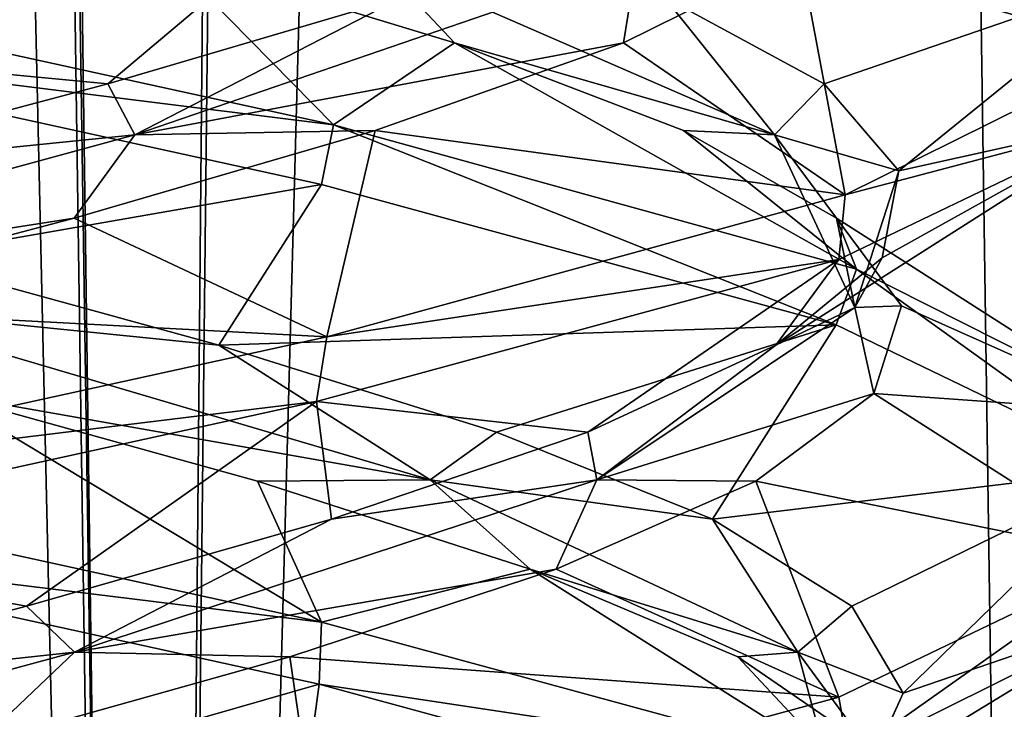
# Model space of a CAD drawing. Header units: millimetres. Extents: x -36.5 to 36.5, y -8.8 to 41.6.
# Tile 77 of 256: x 0.346 to 1.33, y 0.971 to 1.66. Entities that reach past the tile are written whole.
import ezdxf

# ---------------------------------------------------------------- set-up
doc = ezdxf.new("R2010")
doc.units = ezdxf.units.MM
doc.header["$LTSCALE"] = 65.185185
for name, color, linetype in [('11', 7, 'CONTINUOUS'), ('12', 7, 'CONTINUOUS'), ('13', 7, 'CONTINUOUS'), ('160', 7, 'CONTINUOUS'), ('172', 7, 'CONTINUOUS'), ('173', 7, 'CONTINUOUS'), ('174', 7, 'CONTINUOUS'), ('186', 7, 'CONTINUOUS'), ('196', 7, 'CONTINUOUS'), ('197', 7, 'CONTINUOUS'), ('198', 7, 'CONTINUOUS'), ('217', 7, 'CONTINUOUS'), ('218', 7, 'CONTINUOUS'), ('219', 7, 'CONTINUOUS'), ('25', 7, 'CONTINUOUS'), ('321', 7, 'CONTINUOUS'), ('35', 7, 'CONTINUOUS'), ('36', 7, 'CONTINUOUS'), ('37', 7, 'CONTINUOUS'), ('548', 7, 'CONTINUOUS'), ('553', 7, 'CONTINUOUS'), ('56', 7, 'CONTINUOUS'), ('57', 7, 'CONTINUOUS'), ('58', 7, 'CONTINUOUS')]:
    doc.layers.add(name, color=color, linetype=linetype)

msp = doc.modelspace()

# ---------------------------------------------------------------- linework, layer by layer
at = {"layer": '11', "color": 7, "linetype": 'Continuous'}
for points in [[(1.21783, 1.81261, 11.16801), (1.1262, 1.72492, 11.49297), (1.46433, 1.63044, 11.32518), (1.21783, 1.81261, 11.16801)], [(1.46132, 1.77244, 10.66156), (1.21783, 1.81261, 11.16801), (1.46433, 1.63044, 11.32518), (1.46132, 1.77244, 10.66156)], [(1.1262, 1.72492, 11.49297), (0.94962, 1.63722, 11.78074), (1.17099, 1.48512, 11.93744), (1.1262, 1.72492, 11.49297)], [(1.46433, 1.63044, 11.32518), (1.1262, 1.72492, 11.49297), (1.17099, 1.48512, 11.93744), (1.46433, 1.63044, 11.32518)], [(0.94962, 1.63722, 11.78074), (0.70142, 1.54952, 12.00963), (1.17099, 1.48512, 11.93744), (0.94962, 1.63722, 11.78074)], [(0.70142, 1.54952, 12.00963), (0.40031, 1.46182, 12.16237), (0.65297, 1.34336, 12.35042), (0.70142, 1.54952, 12.00963)], [(1.17099, 1.48512, 11.93744), (0.70142, 1.54952, 12.00963), (0.65297, 1.34336, 12.35042), (1.17099, 1.48512, 11.93744)], [(0.40031, 1.46182, 12.16237), (0.06901, 1.37413, 12.22743), (0.65297, 1.34336, 12.35042), (0.40031, 1.46182, 12.16237)], [(0.06901, 1.37413, 12.22743), (0, 1.2, 12.5), (0.65297, 1.34336, 12.35042), (0.06901, 1.37413, 12.22743)]]:
    msp.add_3dface(points, dxfattribs=at)
at = {"layer": '12', "color": 7, "linetype": 'Continuous'}
for points in [[(0.94962, 1.63722, 11.78074), (1.1262, 1.72492, 11.49297), (0.96263, 1.7175, 11.70517), (0.94962, 1.63722, 11.78074)], [(0.46123, 1.54507, 12.10054), (0.94962, 1.63722, 11.78074), (0.96263, 1.7175, 11.70517), (0.46123, 1.54507, 12.10054)], [(0.46123, 1.54507, 12.10054), (0.96263, 1.7175, 11.70517), (0.7285, 1.68314, 11.99027), (0.46123, 1.54507, 12.10054)], [(0.43404, 1.59611, 12.1502), (0.46123, 1.54507, 12.10054), (0.7285, 1.68314, 11.99027), (0.43404, 1.59611, 12.1502)], [(0.70142, 1.54952, 12.00963), (0.94962, 1.63722, 11.78074), (0.46123, 1.54507, 12.10054), (0.70142, 1.54952, 12.00963)], [(0.10732, 1.50907, 12.22467), (0.46123, 1.54507, 12.10054), (0.43404, 1.59611, 12.1502), (0.10732, 1.50907, 12.22467)], [(0.40031, 1.46182, 12.16237), (0.70142, 1.54952, 12.00963), (0.46123, 1.54507, 12.10054), (0.40031, 1.46182, 12.16237)], [(-0.17224, 1.37264, 12.18079), (0.40031, 1.46182, 12.16237), (0.46123, 1.54507, 12.10054), (-0.17224, 1.37264, 12.18079)], [(-0.17224, 1.37264, 12.18079), (0.46123, 1.54507, 12.10054), (0.10732, 1.50907, 12.22467), (-0.17224, 1.37264, 12.18079)], [(0.06901, 1.37413, 12.22743), (0.40031, 1.46182, 12.16237), (-0.17224, 1.37264, 12.18079), (0.06901, 1.37413, 12.22743)]]:
    msp.add_3dface(points, dxfattribs=at)
at = {"layer": '13', "color": 7, "linetype": 'Continuous'}
for points in [[(0, 1.6375, 12.5), (0.43404, 1.59611, 12.1502), (0.65297, 1.78086, 12.35042), (0, 1.6375, 12.5)], [(0.43404, 1.59611, 12.1502), (0.7285, 1.68314, 11.99027), (0.65297, 1.78086, 12.35042), (0.43404, 1.59611, 12.1502)], [(0, 1.6375, 12.5), (0.10732, 1.50907, 12.22467), (0.43404, 1.59611, 12.1502), (0, 1.6375, 12.5)]]:
    msp.add_3dface(points, dxfattribs=at)
at = {"layer": '160', "color": 7, "linetype": 'Continuous'}
for points in [[(0, 1.7, 12.5), (0, 1.6375, 12.5), (0.65297, 1.78086, 12.35042), (0, 1.7, 12.5)], [(0, 1.6375, 9.5), (0, 1.7, 9.5), (0.65984, 1.55502, 9.65292), (0, 1.6375, 9.5)], [(0.64773, 1.49537, 9.64706), (0, 1.6375, 9.5), (0.65984, 1.55502, 9.65292), (0.64773, 1.49537, 9.64706)], [(1.46433, 1.63044, 11.32518), (1.17099, 1.48512, 11.93744), (1.45636, 1.56053, 11.35919), (1.46433, 1.63044, 11.32518)], [(1.17099, 1.48512, 11.93744), (1.16476, 1.42051, 11.94517), (1.45636, 1.56053, 11.35919), (1.17099, 1.48512, 11.93744)], [(1.16226, 1.35533, 10.05177), (0.64773, 1.49537, 9.64706), (0.65984, 1.55502, 9.65292), (1.16226, 1.35533, 10.05177)], [(1.16226, 1.35533, 10.05177), (0.65984, 1.55502, 9.65292), (1.18252, 1.41094, 10.07715), (1.16226, 1.35533, 10.05177)], [(1.17099, 1.48512, 11.93744), (0.65297, 1.34336, 12.35042), (1.16476, 1.42051, 11.94517), (1.17099, 1.48512, 11.93744)], [(0.65297, 1.34336, 12.35042), (0.64282, 1.27847, 12.35528), (1.16476, 1.42051, 11.94517), (0.65297, 1.34336, 12.35042)], [(1.45962, 1.21152, 10.65431), (1.16226, 1.35533, 10.05177), (1.18252, 1.41094, 10.07715), (1.45962, 1.21152, 10.65431)], [(1.45962, 1.21152, 10.65431), (1.18252, 1.41094, 10.07715), (1.46631, 1.26759, 10.68389), (1.45962, 1.21152, 10.65431)], [(0.65297, 1.34336, 12.35042), (0, 1.2, 12.5), (0.64282, 1.27847, 12.35528), (0.65297, 1.34336, 12.35042)], [(0, 1.2, 12.5), (0, 1.1375, 12.5), (0.64282, 1.27847, 12.35528), (0, 1.2, 12.5)], [(0, 1.1375, 9.5), (0, 1.2, 9.5), (0.64773, 1.05787, 9.64706), (0, 1.1375, 9.5)], [(0.64523, 0.99596, 9.64587), (0, 1.1375, 9.5), (0.64773, 1.05787, 9.64706), (0.64523, 0.99596, 9.64587)], [(1.175, 0.92398, 11.9324), (1.45636, 1.12303, 11.35919), (1.16476, 0.98301, 11.94517), (1.175, 0.92398, 11.9324)], [(1.175, 0.92398, 11.9324), (1.46359, 1.06723, 11.32847), (1.45636, 1.12303, 11.35919), (1.175, 0.92398, 11.9324)], [(0.64523, 0.99596, 9.64587), (0.64773, 1.05787, 9.64706), (1.16226, 0.91783, 10.05177), (0.64523, 0.99596, 9.64587)], [(1.16733, 0.85362, 10.05801), (0.64523, 0.99596, 9.64587), (1.16226, 0.91783, 10.05177), (1.16733, 0.85362, 10.05801)], [(1.175, 0.92398, 11.9324), (1.16476, 0.98301, 11.94517), (0.64282, 0.84097, 12.35528), (1.175, 0.92398, 11.9324)]]:
    msp.add_3dface(points, dxfattribs=at)
at = {"layer": '172', "color": 7, "linetype": 'Continuous'}
for points in [[(1.21783, 1.81261, -10.83199), (1.1262, 1.72492, -10.50703), (1.46433, 1.63044, -10.67482), (1.21783, 1.81261, -10.83199)], [(1.46132, 1.77244, -11.33844), (1.21783, 1.81261, -10.83199), (1.46433, 1.63044, -10.67482), (1.46132, 1.77244, -11.33844)], [(1.1262, 1.72492, -10.50703), (0.94962, 1.63722, -10.21926), (1.17099, 1.48512, -10.06256), (1.1262, 1.72492, -10.50703)], [(1.46433, 1.63044, -10.67482), (1.1262, 1.72492, -10.50703), (1.17099, 1.48512, -10.06256), (1.46433, 1.63044, -10.67482)], [(0.94962, 1.63722, -10.21926), (0.70142, 1.54952, -9.99037), (1.17099, 1.48512, -10.06256), (0.94962, 1.63722, -10.21926)], [(0.70142, 1.54952, -9.99037), (0.40031, 1.46182, -9.83763), (0.65297, 1.34336, -9.64958), (0.70142, 1.54952, -9.99037)], [(1.17099, 1.48512, -10.06256), (0.70142, 1.54952, -9.99037), (0.65297, 1.34336, -9.64958), (1.17099, 1.48512, -10.06256)], [(0.40031, 1.46182, -9.83763), (0.06901, 1.37413, -9.77257), (0.65297, 1.34336, -9.64958), (0.40031, 1.46182, -9.83763)], [(0.06901, 1.37413, -9.77257), (0, 1.2, -9.5), (0.65297, 1.34336, -9.64958), (0.06901, 1.37413, -9.77257)]]:
    msp.add_3dface(points, dxfattribs=at)
at = {"layer": '173', "color": 7, "linetype": 'Continuous'}
for points in [[(0.94962, 1.63722, -10.21926), (1.1262, 1.72492, -10.50703), (0.96263, 1.7175, -10.29483), (0.94962, 1.63722, -10.21926)], [(0.46123, 1.54507, -9.89946), (0.94962, 1.63722, -10.21926), (0.96263, 1.7175, -10.29483), (0.46123, 1.54507, -9.89946)], [(0.46123, 1.54507, -9.89946), (0.96263, 1.7175, -10.29483), (0.7285, 1.68314, -10.00973), (0.46123, 1.54507, -9.89946)], [(0.43404, 1.59611, -9.8498), (0.46123, 1.54507, -9.89946), (0.7285, 1.68314, -10.00973), (0.43404, 1.59611, -9.8498)], [(0.70142, 1.54952, -9.99037), (0.94962, 1.63722, -10.21926), (0.46123, 1.54507, -9.89946), (0.70142, 1.54952, -9.99037)], [(0.10732, 1.50907, -9.77533), (0.46123, 1.54507, -9.89946), (0.43404, 1.59611, -9.8498), (0.10732, 1.50907, -9.77533)], [(0.40031, 1.46182, -9.83763), (0.70142, 1.54952, -9.99037), (0.46123, 1.54507, -9.89946), (0.40031, 1.46182, -9.83763)], [(-0.17224, 1.37264, -9.81921), (0.40031, 1.46182, -9.83763), (0.46123, 1.54507, -9.89946), (-0.17224, 1.37264, -9.81921)], [(-0.17224, 1.37264, -9.81921), (0.46123, 1.54507, -9.89946), (0.10732, 1.50907, -9.77533), (-0.17224, 1.37264, -9.81921)], [(0.06901, 1.37413, -9.77257), (0.40031, 1.46182, -9.83763), (-0.17224, 1.37264, -9.81921), (0.06901, 1.37413, -9.77257)]]:
    msp.add_3dface(points, dxfattribs=at)
at = {"layer": '174', "color": 7, "linetype": 'Continuous'}
for points in [[(0, 1.6375, -9.5), (0.43404, 1.59611, -9.8498), (0.65297, 1.78086, -9.64958), (0, 1.6375, -9.5)], [(0.43404, 1.59611, -9.8498), (0.7285, 1.68314, -10.00973), (0.65297, 1.78086, -9.64958), (0.43404, 1.59611, -9.8498)], [(0, 1.6375, -9.5), (0.10732, 1.50907, -9.77533), (0.43404, 1.59611, -9.8498), (0, 1.6375, -9.5)]]:
    msp.add_3dface(points, dxfattribs=at)
at = {"layer": '186', "color": 7, "linetype": 'Continuous'}
for points in [[(0.31102, 0.89984, -12.18937), (0, 1.1375, -12.5), (0.64523, 0.99596, -12.35413), (0.31102, 0.89984, -12.18937)], [(0.62063, 0.8128, -12.06121), (0.31102, 0.89984, -12.18937), (0.64523, 0.99596, -12.35413), (0.62063, 0.8128, -12.06121)], [(1.16733, 0.85362, -11.94199), (0.62063, 0.8128, -12.06121), (0.64523, 0.99596, -12.35413), (1.16733, 0.85362, -11.94199)]]:
    msp.add_3dface(points, dxfattribs=at)
at = {"layer": '196', "color": 7, "linetype": 'Continuous'}
for points in [[(0, 1.2, -12.5), (0.2675, 1.28643, -12.19991), (0.64773, 1.05787, -12.35294), (0, 1.2, -12.5)], [(0.2675, 1.28643, -12.19991), (0.58383, 1.19873, -12.08189), (0.64773, 1.05787, -12.35294), (0.2675, 1.28643, -12.19991)], [(0.58383, 1.19873, -12.08189), (0.85613, 1.11104, -11.88227), (0.64773, 1.05787, -12.35294), (0.58383, 1.19873, -12.08189)], [(0.64773, 1.05787, -12.35294), (0.85613, 1.11104, -11.88227), (1.16226, 0.91783, -11.94823), (0.64773, 1.05787, -12.35294)], [(0.85613, 1.11104, -11.88227), (1.06385, 1.02334, -11.6161), (1.16226, 0.91783, -11.94823), (0.85613, 1.11104, -11.88227)], [(1.06385, 1.02334, -11.6161), (1.19133, 0.93564, -11.30346), (1.16226, 0.91783, -11.94823), (1.06385, 1.02334, -11.6161)]]:
    msp.add_3dface(points, dxfattribs=at)
at = {"layer": '197', "color": 7, "linetype": 'Continuous'}
for points in [[(0.54516, 1.33501, -12.10188), (0.17224, 1.37264, -12.18079), (0.22736, 1.42204, -12.20816), (0.54516, 1.33501, -12.10188)], [(0.7564, 1.20021, -11.92292), (0.2675, 1.28643, -12.19991), (0.17224, 1.37264, -12.18079), (0.7564, 1.20021, -11.92292)], [(0.7564, 1.20021, -11.92292), (0.17224, 1.37264, -12.18079), (0.54516, 1.33501, -12.10188), (0.7564, 1.20021, -11.92292)], [(0.82245, 1.24797, -11.91374), (0.7564, 1.20021, -11.92292), (0.54516, 1.33501, -12.10188), (0.82245, 1.24797, -11.91374)], [(0.58383, 1.19873, -12.08189), (0.2675, 1.28643, -12.19991), (0.7564, 1.20021, -11.92292), (0.58383, 1.19873, -12.08189)], [(1.03864, 1.16094, -11.65771), (0.7564, 1.20021, -11.92292), (0.82245, 1.24797, -11.91374), (1.03864, 1.16094, -11.65771)], [(0.85613, 1.11104, -11.88227), (0.58383, 1.19873, -12.08189), (0.7564, 1.20021, -11.92292), (0.85613, 1.11104, -11.88227)], [(1.12396, 1.02778, -11.40079), (0.85613, 1.11104, -11.88227), (0.7564, 1.20021, -11.92292), (1.12396, 1.02778, -11.40079)], [(1.12396, 1.02778, -11.40079), (0.7564, 1.20021, -11.92292), (1.03864, 1.16094, -11.65771), (1.12396, 1.02778, -11.40079)], [(1.17765, 1.0739, -11.35281), (1.12396, 1.02778, -11.40079), (1.03864, 1.16094, -11.65771), (1.17765, 1.0739, -11.35281)], [(1.06385, 1.02334, -11.6161), (0.85613, 1.11104, -11.88227), (1.12396, 1.02778, -11.40079), (1.06385, 1.02334, -11.6161)], [(1.22918, 0.98687, -11.0217), (1.12396, 1.02778, -11.40079), (1.17765, 1.0739, -11.35281), (1.22918, 0.98687, -11.0217)], [(1.19133, 0.93564, -11.30346), (1.06385, 1.02334, -11.6161), (1.12396, 1.02778, -11.40079), (1.19133, 0.93564, -11.30346)], [(1.16969, 0.85535, -10.7639), (1.19133, 0.93564, -11.30346), (1.12396, 1.02778, -11.40079), (1.16969, 0.85535, -10.7639)], [(1.16969, 0.85535, -10.7639), (1.12396, 1.02778, -11.40079), (1.22918, 0.98687, -11.0217), (1.16969, 0.85535, -10.7639)], [(1.18937, 0.89984, -10.68898), (1.16969, 0.85535, -10.7639), (1.22918, 0.98687, -11.0217), (1.18937, 0.89984, -10.68898)]]:
    msp.add_3dface(points, dxfattribs=at)
at = {"layer": '198', "color": 7, "linetype": 'Continuous'}
for points in [[(0.22736, 1.42204, -12.20816), (0, 1.6375, -12.5), (0.64773, 1.49537, -12.35294), (0.22736, 1.42204, -12.20816)], [(0.54516, 1.33501, -12.10188), (0.22736, 1.42204, -12.20816), (0.64773, 1.49537, -12.35294), (0.54516, 1.33501, -12.10188)], [(1.16226, 1.35533, -11.94823), (0.54516, 1.33501, -12.10188), (0.64773, 1.49537, -12.35294), (1.16226, 1.35533, -11.94823)], [(0.82245, 1.24797, -11.91374), (0.54516, 1.33501, -12.10188), (1.16226, 1.35533, -11.94823), (0.82245, 1.24797, -11.91374)], [(1.03864, 1.16094, -11.65771), (0.82245, 1.24797, -11.91374), (1.16226, 1.35533, -11.94823), (1.03864, 1.16094, -11.65771)], [(1.45962, 1.21152, -11.34569), (1.03864, 1.16094, -11.65771), (1.16226, 1.35533, -11.94823), (1.45962, 1.21152, -11.34569)], [(1.17765, 1.0739, -11.35281), (1.03864, 1.16094, -11.65771), (1.45962, 1.21152, -11.34569), (1.17765, 1.0739, -11.35281)], [(1.22918, 0.98687, -11.0217), (1.17765, 1.0739, -11.35281), (1.45962, 1.21152, -11.34569), (1.22918, 0.98687, -11.0217)], [(1.46359, 1.06723, -10.67153), (1.22918, 0.98687, -11.0217), (1.45962, 1.21152, -11.34569), (1.46359, 1.06723, -10.67153)], [(1.175, 0.92398, -10.0676), (1.18937, 0.89984, -10.68898), (1.46359, 1.06723, -10.67153), (1.175, 0.92398, -10.0676)], [(1.18937, 0.89984, -10.68898), (1.22918, 0.98687, -11.0217), (1.46359, 1.06723, -10.67153), (1.18937, 0.89984, -10.68898)]]:
    msp.add_3dface(points, dxfattribs=at)
at = {"layer": '217', "color": 7, "linetype": 'Continuous'}
for points in [[(0, 1.7, -12.5), (0.49297, 1.72492, -12.1262), (0.65984, 1.55502, -12.34708), (0, 1.7, -12.5)], [(0.49297, 1.72492, -12.1262), (0.78074, 1.63722, -11.94962), (0.65984, 1.55502, -12.34708), (0.49297, 1.72492, -12.1262)], [(0.65984, 1.55502, -12.34708), (0.78074, 1.63722, -11.94962), (1.18252, 1.41094, -11.92285), (0.65984, 1.55502, -12.34708)], [(0.78074, 1.63722, -11.94962), (1.00963, 1.54952, -11.70142), (1.18252, 1.41094, -11.92285), (0.78074, 1.63722, -11.94962)], [(1.00963, 1.54952, -11.70142), (1.16237, 1.46182, -11.40031), (1.18252, 1.41094, -11.92285), (1.00963, 1.54952, -11.70142)], [(1.16237, 1.46182, -11.40031), (1.22743, 1.37413, -11.06901), (1.46631, 1.26759, -11.31611), (1.16237, 1.46182, -11.40031)], [(1.18252, 1.41094, -11.92285), (1.16237, 1.46182, -11.40031), (1.46631, 1.26759, -11.31611), (1.18252, 1.41094, -11.92285)], [(1.22743, 1.37413, -11.06901), (1.19991, 1.28643, -10.7325), (1.46631, 1.26759, -11.31611), (1.22743, 1.37413, -11.06901)], [(1.19991, 1.28643, -10.7325), (1.08189, 1.19873, -10.41617), (1.45636, 1.12303, -10.64081), (1.19991, 1.28643, -10.7325)], [(1.46631, 1.26759, -11.31611), (1.19991, 1.28643, -10.7325), (1.45636, 1.12303, -10.64081), (1.46631, 1.26759, -11.31611)], [(1.08189, 1.19873, -10.41617), (0.88227, 1.11104, -10.14387), (1.16476, 0.98301, -10.05483), (1.08189, 1.19873, -10.41617)], [(1.45636, 1.12303, -10.64081), (1.08189, 1.19873, -10.41617), (1.16476, 0.98301, -10.05483), (1.45636, 1.12303, -10.64081)], [(0.88227, 1.11104, -10.14387), (0.6161, 1.02334, -9.93615), (1.16476, 0.98301, -10.05483), (0.88227, 1.11104, -10.14387)], [(0.6161, 1.02334, -9.93615), (0.30346, 0.93564, -9.80867), (0.64282, 0.84097, -9.64472), (0.6161, 1.02334, -9.93615)], [(1.16476, 0.98301, -10.05483), (0.6161, 1.02334, -9.93615), (0.64282, 0.84097, -9.64472), (1.16476, 0.98301, -10.05483)]]:
    msp.add_3dface(points, dxfattribs=at)
at = {"layer": '218', "color": 7, "linetype": 'Continuous'}
for points in [[(0.78074, 1.63722, -11.94962), (0.49297, 1.72492, -12.1262), (0.70517, 1.7175, -11.96263), (0.78074, 1.63722, -11.94962)], [(1.10054, 1.54507, -11.46123), (0.78074, 1.63722, -11.94962), (0.70517, 1.7175, -11.96263), (1.10054, 1.54507, -11.46123)], [(1.10054, 1.54507, -11.46123), (0.70517, 1.7175, -11.96263), (0.99027, 1.68314, -11.7285), (1.10054, 1.54507, -11.46123)], [(1.1502, 1.59611, -11.43404), (1.10054, 1.54507, -11.46123), (0.99027, 1.68314, -11.7285), (1.1502, 1.59611, -11.43404)], [(1.00963, 1.54952, -11.70142), (0.78074, 1.63722, -11.94962), (1.10054, 1.54507, -11.46123), (1.00963, 1.54952, -11.70142)], [(1.22467, 1.50907, -11.10732), (1.10054, 1.54507, -11.46123), (1.1502, 1.59611, -11.43404), (1.22467, 1.50907, -11.10732)], [(1.16237, 1.46182, -11.40031), (1.00963, 1.54952, -11.70142), (1.10054, 1.54507, -11.46123), (1.16237, 1.46182, -11.40031)], [(1.18079, 1.37264, -10.82776), (1.16237, 1.46182, -11.40031), (1.10054, 1.54507, -11.46123), (1.18079, 1.37264, -10.82776)], [(1.18079, 1.37264, -10.82776), (1.10054, 1.54507, -11.46123), (1.22467, 1.50907, -11.10732), (1.18079, 1.37264, -10.82776)], [(1.20816, 1.42204, -10.77264), (1.18079, 1.37264, -10.82776), (1.22467, 1.50907, -11.10732), (1.20816, 1.42204, -10.77264)], [(1.22743, 1.37413, -11.06901), (1.16237, 1.46182, -11.40031), (1.18079, 1.37264, -10.82776), (1.22743, 1.37413, -11.06901)], [(1.10188, 1.33501, -10.45484), (1.18079, 1.37264, -10.82776), (1.20816, 1.42204, -10.77264), (1.10188, 1.33501, -10.45484)], [(0.92292, 1.20021, -10.2436), (1.19991, 1.28643, -10.7325), (1.18079, 1.37264, -10.82776), (0.92292, 1.20021, -10.2436)], [(0.92292, 1.20021, -10.2436), (1.18079, 1.37264, -10.82776), (1.10188, 1.33501, -10.45484), (0.92292, 1.20021, -10.2436)], [(1.19991, 1.28643, -10.7325), (1.22743, 1.37413, -11.06901), (1.18079, 1.37264, -10.82776), (1.19991, 1.28643, -10.7325)], [(0.91374, 1.24797, -10.17755), (0.92292, 1.20021, -10.2436), (1.10188, 1.33501, -10.45484), (0.91374, 1.24797, -10.17755)], [(1.08189, 1.19873, -10.41617), (1.19991, 1.28643, -10.7325), (0.92292, 1.20021, -10.2436), (1.08189, 1.19873, -10.41617)], [(0.65771, 1.16094, -9.96136), (0.92292, 1.20021, -10.2436), (0.91374, 1.24797, -10.17755), (0.65771, 1.16094, -9.96136)], [(0.40079, 1.02778, -9.87604), (0.88227, 1.11104, -10.14387), (0.92292, 1.20021, -10.2436), (0.40079, 1.02778, -9.87604)], [(0.40079, 1.02778, -9.87604), (0.92292, 1.20021, -10.2436), (0.65771, 1.16094, -9.96136), (0.40079, 1.02778, -9.87604)], [(0.88227, 1.11104, -10.14387), (1.08189, 1.19873, -10.41617), (0.92292, 1.20021, -10.2436), (0.88227, 1.11104, -10.14387)], [(0.35281, 1.0739, -9.82235), (0.40079, 1.02778, -9.87604), (0.65771, 1.16094, -9.96136), (0.35281, 1.0739, -9.82235)], [(0.6161, 1.02334, -9.93615), (0.88227, 1.11104, -10.14387), (0.40079, 1.02778, -9.87604), (0.6161, 1.02334, -9.93615)], [(0.0217, 0.98687, -9.77082), (0.40079, 1.02778, -9.87604), (0.35281, 1.0739, -9.82235), (0.0217, 0.98687, -9.77082)], [(-0.2361, 0.85535, -9.83031), (0.30346, 0.93564, -9.80867), (0.40079, 1.02778, -9.87604), (-0.2361, 0.85535, -9.83031)], [(-0.2361, 0.85535, -9.83031), (0.40079, 1.02778, -9.87604), (0.0217, 0.98687, -9.77082), (-0.2361, 0.85535, -9.83031)], [(0.30346, 0.93564, -9.80867), (0.6161, 1.02334, -9.93615), (0.40079, 1.02778, -9.87604), (0.30346, 0.93564, -9.80867)]]:
    msp.add_3dface(points, dxfattribs=at)
at = {"layer": '219', "color": 7, "linetype": 'Continuous'}
for points in [[(1.1502, 1.59611, -11.43404), (0.99027, 1.68314, -11.7285), (1.46631, 1.70509, -11.31611), (1.1502, 1.59611, -11.43404)], [(1.22467, 1.50907, -11.10732), (1.1502, 1.59611, -11.43404), (1.46631, 1.70509, -11.31611), (1.22467, 1.50907, -11.10732)], [(1.45636, 1.56053, -10.64081), (1.22467, 1.50907, -11.10732), (1.46631, 1.70509, -11.31611), (1.45636, 1.56053, -10.64081)], [(1.10188, 1.33501, -10.45484), (1.20816, 1.42204, -10.77264), (1.45636, 1.56053, -10.64081), (1.10188, 1.33501, -10.45484)], [(1.16476, 1.42051, -10.05483), (1.10188, 1.33501, -10.45484), (1.45636, 1.56053, -10.64081), (1.16476, 1.42051, -10.05483)], [(1.20816, 1.42204, -10.77264), (1.22467, 1.50907, -11.10732), (1.45636, 1.56053, -10.64081), (1.20816, 1.42204, -10.77264)], [(0.64282, 1.27847, -9.64472), (0.91374, 1.24797, -10.17755), (1.16476, 1.42051, -10.05483), (0.64282, 1.27847, -9.64472)], [(0.91374, 1.24797, -10.17755), (1.10188, 1.33501, -10.45484), (1.16476, 1.42051, -10.05483), (0.91374, 1.24797, -10.17755)], [(0, 1.1375, -9.5), (0.35281, 1.0739, -9.82235), (0.64282, 1.27847, -9.64472), (0, 1.1375, -9.5)], [(0.35281, 1.0739, -9.82235), (0.65771, 1.16094, -9.96136), (0.64282, 1.27847, -9.64472), (0.35281, 1.0739, -9.82235)], [(0.65771, 1.16094, -9.96136), (0.91374, 1.24797, -10.17755), (0.64282, 1.27847, -9.64472), (0.65771, 1.16094, -9.96136)], [(0, 1.1375, -9.5), (0.0217, 0.98687, -9.77082), (0.35281, 1.0739, -9.82235), (0, 1.1375, -9.5)]]:
    msp.add_3dface(points, dxfattribs=at)
at = {"layer": '25', "color": 7, "linetype": 'Continuous'}
for points in [[(0.31102, 0.89984, 9.81063), (0, 1.1375, 9.5), (0.64523, 0.99596, 9.64587), (0.31102, 0.89984, 9.81063)], [(0.62063, 0.8128, 9.93879), (0.31102, 0.89984, 9.81063), (0.64523, 0.99596, 9.64587), (0.62063, 0.8128, 9.93879)], [(1.16733, 0.85362, 10.05801), (0.62063, 0.8128, 9.93879), (0.64523, 0.99596, 9.64587), (1.16733, 0.85362, 10.05801)]]:
    msp.add_3dface(points, dxfattribs=at)
at = {"layer": '321', "color": 7, "linetype": 'Continuous'}
for points in [[(0, 1.7, -9.5), (0, 1.6375, -9.5), (0.65297, 1.78086, -9.64958), (0, 1.7, -9.5)], [(0, 1.6375, -12.5), (0, 1.7, -12.5), (0.65984, 1.55502, -12.34708), (0, 1.6375, -12.5)], [(0.64773, 1.49537, -12.35294), (0, 1.6375, -12.5), (0.65984, 1.55502, -12.34708), (0.64773, 1.49537, -12.35294)], [(1.46433, 1.63044, -10.67482), (1.17099, 1.48512, -10.06256), (1.45636, 1.56053, -10.64081), (1.46433, 1.63044, -10.67482)], [(1.17099, 1.48512, -10.06256), (1.16476, 1.42051, -10.05483), (1.45636, 1.56053, -10.64081), (1.17099, 1.48512, -10.06256)], [(1.16226, 1.35533, -11.94823), (0.64773, 1.49537, -12.35294), (0.65984, 1.55502, -12.34708), (1.16226, 1.35533, -11.94823)], [(1.16226, 1.35533, -11.94823), (0.65984, 1.55502, -12.34708), (1.18252, 1.41094, -11.92285), (1.16226, 1.35533, -11.94823)], [(1.17099, 1.48512, -10.06256), (0.65297, 1.34336, -9.64958), (1.16476, 1.42051, -10.05483), (1.17099, 1.48512, -10.06256)], [(0.65297, 1.34336, -9.64958), (0.64282, 1.27847, -9.64472), (1.16476, 1.42051, -10.05483), (0.65297, 1.34336, -9.64958)], [(1.45962, 1.21152, -11.34569), (1.16226, 1.35533, -11.94823), (1.18252, 1.41094, -11.92285), (1.45962, 1.21152, -11.34569)], [(1.45962, 1.21152, -11.34569), (1.18252, 1.41094, -11.92285), (1.46631, 1.26759, -11.31611), (1.45962, 1.21152, -11.34569)], [(0.65297, 1.34336, -9.64958), (0, 1.2, -9.5), (0.64282, 1.27847, -9.64472), (0.65297, 1.34336, -9.64958)], [(0, 1.2, -9.5), (0, 1.1375, -9.5), (0.64282, 1.27847, -9.64472), (0, 1.2, -9.5)], [(0, 1.1375, -12.5), (0, 1.2, -12.5), (0.64773, 1.05787, -12.35294), (0, 1.1375, -12.5)], [(0.64523, 0.99596, -12.35413), (0, 1.1375, -12.5), (0.64773, 1.05787, -12.35294), (0.64523, 0.99596, -12.35413)], [(1.175, 0.92398, -10.0676), (1.45636, 1.12303, -10.64081), (1.16476, 0.98301, -10.05483), (1.175, 0.92398, -10.0676)], [(1.175, 0.92398, -10.0676), (1.46359, 1.06723, -10.67153), (1.45636, 1.12303, -10.64081), (1.175, 0.92398, -10.0676)], [(0.64523, 0.99596, -12.35413), (0.64773, 1.05787, -12.35294), (1.16226, 0.91783, -11.94823), (0.64523, 0.99596, -12.35413)], [(1.16733, 0.85362, -11.94199), (0.64523, 0.99596, -12.35413), (1.16226, 0.91783, -11.94823), (1.16733, 0.85362, -11.94199)], [(1.175, 0.92398, -10.0676), (1.16476, 0.98301, -10.05483), (0.64282, 0.84097, -9.64472), (1.175, 0.92398, -10.0676)]]:
    msp.add_3dface(points, dxfattribs=at)
at = {"layer": '35', "color": 7, "linetype": 'Continuous'}
for points in [[(0, 1.2, 9.5), (0.2675, 1.28643, 9.80009), (0.64773, 1.05787, 9.64706), (0, 1.2, 9.5)], [(0.2675, 1.28643, 9.80009), (0.58383, 1.19873, 9.91811), (0.64773, 1.05787, 9.64706), (0.2675, 1.28643, 9.80009)], [(0.58383, 1.19873, 9.91811), (0.85613, 1.11104, 10.11773), (0.64773, 1.05787, 9.64706), (0.58383, 1.19873, 9.91811)], [(0.64773, 1.05787, 9.64706), (0.85613, 1.11104, 10.11773), (1.16226, 0.91783, 10.05177), (0.64773, 1.05787, 9.64706)], [(0.85613, 1.11104, 10.11773), (1.06385, 1.02334, 10.3839), (1.16226, 0.91783, 10.05177), (0.85613, 1.11104, 10.11773)], [(1.06385, 1.02334, 10.3839), (1.19133, 0.93564, 10.69654), (1.16226, 0.91783, 10.05177), (1.06385, 1.02334, 10.3839)]]:
    msp.add_3dface(points, dxfattribs=at)
at = {"layer": '36', "color": 7, "linetype": 'Continuous'}
for points in [[(0.54516, 1.33501, 9.89812), (0.17224, 1.37264, 9.81921), (0.22736, 1.42204, 9.79184), (0.54516, 1.33501, 9.89812)], [(0.7564, 1.20021, 10.07708), (0.2675, 1.28643, 9.80009), (0.17224, 1.37264, 9.81921), (0.7564, 1.20021, 10.07708)], [(0.7564, 1.20021, 10.07708), (0.17224, 1.37264, 9.81921), (0.54516, 1.33501, 9.89812), (0.7564, 1.20021, 10.07708)], [(0.82245, 1.24797, 10.08626), (0.7564, 1.20021, 10.07708), (0.54516, 1.33501, 9.89812), (0.82245, 1.24797, 10.08626)], [(0.58383, 1.19873, 9.91811), (0.2675, 1.28643, 9.80009), (0.7564, 1.20021, 10.07708), (0.58383, 1.19873, 9.91811)], [(1.03864, 1.16094, 10.34229), (0.7564, 1.20021, 10.07708), (0.82245, 1.24797, 10.08626), (1.03864, 1.16094, 10.34229)], [(0.85613, 1.11104, 10.11773), (0.58383, 1.19873, 9.91811), (0.7564, 1.20021, 10.07708), (0.85613, 1.11104, 10.11773)], [(1.12396, 1.02778, 10.59921), (0.85613, 1.11104, 10.11773), (0.7564, 1.20021, 10.07708), (1.12396, 1.02778, 10.59921)], [(1.12396, 1.02778, 10.59921), (0.7564, 1.20021, 10.07708), (1.03864, 1.16094, 10.34229), (1.12396, 1.02778, 10.59921)], [(1.17765, 1.0739, 10.64719), (1.12396, 1.02778, 10.59921), (1.03864, 1.16094, 10.34229), (1.17765, 1.0739, 10.64719)], [(1.06385, 1.02334, 10.3839), (0.85613, 1.11104, 10.11773), (1.12396, 1.02778, 10.59921), (1.06385, 1.02334, 10.3839)], [(1.22918, 0.98687, 10.9783), (1.12396, 1.02778, 10.59921), (1.17765, 1.0739, 10.64719), (1.22918, 0.98687, 10.9783)], [(1.19133, 0.93564, 10.69654), (1.06385, 1.02334, 10.3839), (1.12396, 1.02778, 10.59921), (1.19133, 0.93564, 10.69654)], [(1.16969, 0.85535, 11.2361), (1.19133, 0.93564, 10.69654), (1.12396, 1.02778, 10.59921), (1.16969, 0.85535, 11.2361)], [(1.16969, 0.85535, 11.2361), (1.12396, 1.02778, 10.59921), (1.22918, 0.98687, 10.9783), (1.16969, 0.85535, 11.2361)], [(1.18937, 0.89984, 11.31102), (1.16969, 0.85535, 11.2361), (1.22918, 0.98687, 10.9783), (1.18937, 0.89984, 11.31102)]]:
    msp.add_3dface(points, dxfattribs=at)
at = {"layer": '37', "color": 7, "linetype": 'Continuous'}
for points in [[(0.22736, 1.42204, 9.79184), (0, 1.6375, 9.5), (0.64773, 1.49537, 9.64706), (0.22736, 1.42204, 9.79184)], [(0.54516, 1.33501, 9.89812), (0.22736, 1.42204, 9.79184), (0.64773, 1.49537, 9.64706), (0.54516, 1.33501, 9.89812)], [(1.16226, 1.35533, 10.05177), (0.54516, 1.33501, 9.89812), (0.64773, 1.49537, 9.64706), (1.16226, 1.35533, 10.05177)], [(0.82245, 1.24797, 10.08626), (0.54516, 1.33501, 9.89812), (1.16226, 1.35533, 10.05177), (0.82245, 1.24797, 10.08626)], [(1.03864, 1.16094, 10.34229), (0.82245, 1.24797, 10.08626), (1.16226, 1.35533, 10.05177), (1.03864, 1.16094, 10.34229)], [(1.45962, 1.21152, 10.65431), (1.03864, 1.16094, 10.34229), (1.16226, 1.35533, 10.05177), (1.45962, 1.21152, 10.65431)], [(1.17765, 1.0739, 10.64719), (1.03864, 1.16094, 10.34229), (1.45962, 1.21152, 10.65431), (1.17765, 1.0739, 10.64719)], [(1.22918, 0.98687, 10.9783), (1.17765, 1.0739, 10.64719), (1.45962, 1.21152, 10.65431), (1.22918, 0.98687, 10.9783)], [(1.46359, 1.06723, 11.32847), (1.22918, 0.98687, 10.9783), (1.45962, 1.21152, 10.65431), (1.46359, 1.06723, 11.32847)], [(1.175, 0.92398, 11.9324), (1.18937, 0.89984, 11.31102), (1.46359, 1.06723, 11.32847), (1.175, 0.92398, 11.9324)], [(1.18937, 0.89984, 11.31102), (1.22918, 0.98687, 10.9783), (1.46359, 1.06723, 11.32847), (1.18937, 0.89984, 11.31102)]]:
    msp.add_3dface(points, dxfattribs=at)
at = {"layer": '548', "color": 7, "linetype": 'Continuous'}
for points in [[(0, 28.6, 8.15), (0.4782, -3.5, 8.1905), (0, 32.1, 8.15), (0, 28.6, 8.15)], [(0, 32.1, 8.15), (0.4782, -3.5, 8.1905), (0.86119, 32.1, 8.28338), (0, 32.1, 8.15)], [(0.4782, -3.5, 8.1905), (1.38263, -3.5, 8.50802), (0.86119, 32.1, 8.28338), (0.4782, -3.5, 8.1905)], [(0.86119, 32.1, 8.28338), (1.38263, -3.5, 8.50802), (1.64276, 32.1, 8.67116), (0.86119, 32.1, 8.28338)], [(-0.4782, -3.5, 8.1905), (0.4782, -3.5, 8.1905), (-0.2451, 28.6, 8.16056), (-0.4782, -3.5, 8.1905)], [(-0.2451, 28.6, 8.16056), (0.4782, -3.5, 8.1905), (0, 28.6, 8.15), (-0.2451, 28.6, 8.16056)]]:
    msp.add_3dface(points, dxfattribs=at)
at = {"layer": '553', "color": 7, "linetype": 'Continuous'}
for points in [[(0.4834, -3.5, -8.19139), (-0.4834, -3.5, -8.19139), (0, 28.94929, -8.15), (0.4834, -3.5, -8.19139)], [(0.76406, 28.70001, -8.25433), (0.4834, -3.5, -8.19139), (0, 28.94929, -8.15), (0.76406, 28.70001, -8.25433)], [(1.36546, 28.5993, -8.4984), (0.4834, -3.5, -8.19139), (0.76406, 28.70001, -8.25433), (1.36546, 28.5993, -8.4984)], [(1.39651, -3.5, -8.51579), (0.4834, -3.5, -8.19139), (1.36546, 28.5993, -8.4984), (1.39651, -3.5, -8.51579)]]:
    msp.add_3dface(points, dxfattribs=at)
at = {"layer": '56', "color": 7, "linetype": 'Continuous'}
for points in [[(0, 1.7, 9.5), (0.49297, 1.72492, 9.8738), (0.65984, 1.55502, 9.65292), (0, 1.7, 9.5)], [(0.49297, 1.72492, 9.8738), (0.78074, 1.63722, 10.05038), (0.65984, 1.55502, 9.65292), (0.49297, 1.72492, 9.8738)], [(0.65984, 1.55502, 9.65292), (0.78074, 1.63722, 10.05038), (1.18252, 1.41094, 10.07715), (0.65984, 1.55502, 9.65292)], [(0.78074, 1.63722, 10.05038), (1.00963, 1.54952, 10.29858), (1.18252, 1.41094, 10.07715), (0.78074, 1.63722, 10.05038)], [(1.00963, 1.54952, 10.29858), (1.16237, 1.46182, 10.59969), (1.18252, 1.41094, 10.07715), (1.00963, 1.54952, 10.29858)], [(1.16237, 1.46182, 10.59969), (1.22743, 1.37413, 10.93099), (1.46631, 1.26759, 10.68389), (1.16237, 1.46182, 10.59969)], [(1.18252, 1.41094, 10.07715), (1.16237, 1.46182, 10.59969), (1.46631, 1.26759, 10.68389), (1.18252, 1.41094, 10.07715)], [(1.22743, 1.37413, 10.93099), (1.19991, 1.28643, 11.2675), (1.46631, 1.26759, 10.68389), (1.22743, 1.37413, 10.93099)], [(1.19991, 1.28643, 11.2675), (1.08189, 1.19873, 11.58383), (1.45636, 1.12303, 11.35919), (1.19991, 1.28643, 11.2675)], [(1.46631, 1.26759, 10.68389), (1.19991, 1.28643, 11.2675), (1.45636, 1.12303, 11.35919), (1.46631, 1.26759, 10.68389)], [(1.08189, 1.19873, 11.58383), (0.88227, 1.11104, 11.85613), (1.16476, 0.98301, 11.94517), (1.08189, 1.19873, 11.58383)], [(1.45636, 1.12303, 11.35919), (1.08189, 1.19873, 11.58383), (1.16476, 0.98301, 11.94517), (1.45636, 1.12303, 11.35919)], [(0.88227, 1.11104, 11.85613), (0.6161, 1.02334, 12.06385), (1.16476, 0.98301, 11.94517), (0.88227, 1.11104, 11.85613)], [(0.6161, 1.02334, 12.06385), (0.30346, 0.93564, 12.19133), (0.64282, 0.84097, 12.35528), (0.6161, 1.02334, 12.06385)], [(1.16476, 0.98301, 11.94517), (0.6161, 1.02334, 12.06385), (0.64282, 0.84097, 12.35528), (1.16476, 0.98301, 11.94517)]]:
    msp.add_3dface(points, dxfattribs=at)
at = {"layer": '57', "color": 7, "linetype": 'Continuous'}
for points in [[(0.78074, 1.63722, 10.05038), (0.49297, 1.72492, 9.8738), (0.70517, 1.7175, 10.03737), (0.78074, 1.63722, 10.05038)], [(1.10054, 1.54507, 10.53877), (0.78074, 1.63722, 10.05038), (0.70517, 1.7175, 10.03737), (1.10054, 1.54507, 10.53877)], [(1.10054, 1.54507, 10.53877), (0.70517, 1.7175, 10.03737), (0.99027, 1.68314, 10.2715), (1.10054, 1.54507, 10.53877)], [(1.1502, 1.59611, 10.56596), (1.10054, 1.54507, 10.53877), (0.99027, 1.68314, 10.2715), (1.1502, 1.59611, 10.56596)], [(1.00963, 1.54952, 10.29858), (0.78074, 1.63722, 10.05038), (1.10054, 1.54507, 10.53877), (1.00963, 1.54952, 10.29858)], [(1.22467, 1.50907, 10.89268), (1.10054, 1.54507, 10.53877), (1.1502, 1.59611, 10.56596), (1.22467, 1.50907, 10.89268)], [(1.16237, 1.46182, 10.59969), (1.00963, 1.54952, 10.29858), (1.10054, 1.54507, 10.53877), (1.16237, 1.46182, 10.59969)], [(1.18079, 1.37264, 11.17224), (1.16237, 1.46182, 10.59969), (1.10054, 1.54507, 10.53877), (1.18079, 1.37264, 11.17224)], [(1.18079, 1.37264, 11.17224), (1.10054, 1.54507, 10.53877), (1.22467, 1.50907, 10.89268), (1.18079, 1.37264, 11.17224)], [(1.20816, 1.42204, 11.22736), (1.18079, 1.37264, 11.17224), (1.22467, 1.50907, 10.89268), (1.20816, 1.42204, 11.22736)], [(1.22743, 1.37413, 10.93099), (1.16237, 1.46182, 10.59969), (1.18079, 1.37264, 11.17224), (1.22743, 1.37413, 10.93099)], [(1.10188, 1.33501, 11.54516), (1.18079, 1.37264, 11.17224), (1.20816, 1.42204, 11.22736), (1.10188, 1.33501, 11.54516)], [(0.92292, 1.20021, 11.7564), (1.19991, 1.28643, 11.2675), (1.18079, 1.37264, 11.17224), (0.92292, 1.20021, 11.7564)], [(0.92292, 1.20021, 11.7564), (1.18079, 1.37264, 11.17224), (1.10188, 1.33501, 11.54516), (0.92292, 1.20021, 11.7564)], [(1.19991, 1.28643, 11.2675), (1.22743, 1.37413, 10.93099), (1.18079, 1.37264, 11.17224), (1.19991, 1.28643, 11.2675)], [(0.91374, 1.24797, 11.82245), (0.92292, 1.20021, 11.7564), (1.10188, 1.33501, 11.54516), (0.91374, 1.24797, 11.82245)], [(1.08189, 1.19873, 11.58383), (1.19991, 1.28643, 11.2675), (0.92292, 1.20021, 11.7564), (1.08189, 1.19873, 11.58383)], [(0.65771, 1.16094, 12.03864), (0.92292, 1.20021, 11.7564), (0.91374, 1.24797, 11.82245), (0.65771, 1.16094, 12.03864)], [(0.40079, 1.02778, 12.12396), (0.88227, 1.11104, 11.85613), (0.92292, 1.20021, 11.7564), (0.40079, 1.02778, 12.12396)], [(0.40079, 1.02778, 12.12396), (0.92292, 1.20021, 11.7564), (0.65771, 1.16094, 12.03864), (0.40079, 1.02778, 12.12396)], [(0.88227, 1.11104, 11.85613), (1.08189, 1.19873, 11.58383), (0.92292, 1.20021, 11.7564), (0.88227, 1.11104, 11.85613)], [(0.35281, 1.0739, 12.17765), (0.40079, 1.02778, 12.12396), (0.65771, 1.16094, 12.03864), (0.35281, 1.0739, 12.17765)], [(0.6161, 1.02334, 12.06385), (0.88227, 1.11104, 11.85613), (0.40079, 1.02778, 12.12396), (0.6161, 1.02334, 12.06385)], [(0.0217, 0.98687, 12.22918), (0.40079, 1.02778, 12.12396), (0.35281, 1.0739, 12.17765), (0.0217, 0.98687, 12.22918)], [(-0.2361, 0.85535, 12.16969), (0.30346, 0.93564, 12.19133), (0.40079, 1.02778, 12.12396), (-0.2361, 0.85535, 12.16969)], [(-0.2361, 0.85535, 12.16969), (0.40079, 1.02778, 12.12396), (0.0217, 0.98687, 12.22918), (-0.2361, 0.85535, 12.16969)], [(0.30346, 0.93564, 12.19133), (0.6161, 1.02334, 12.06385), (0.40079, 1.02778, 12.12396), (0.30346, 0.93564, 12.19133)]]:
    msp.add_3dface(points, dxfattribs=at)
at = {"layer": '58', "color": 7, "linetype": 'Continuous'}
for points in [[(1.1502, 1.59611, 10.56596), (0.99027, 1.68314, 10.2715), (1.46631, 1.70509, 10.68389), (1.1502, 1.59611, 10.56596)], [(1.22467, 1.50907, 10.89268), (1.1502, 1.59611, 10.56596), (1.46631, 1.70509, 10.68389), (1.22467, 1.50907, 10.89268)], [(1.45636, 1.56053, 11.35919), (1.22467, 1.50907, 10.89268), (1.46631, 1.70509, 10.68389), (1.45636, 1.56053, 11.35919)], [(1.10188, 1.33501, 11.54516), (1.20816, 1.42204, 11.22736), (1.45636, 1.56053, 11.35919), (1.10188, 1.33501, 11.54516)], [(1.16476, 1.42051, 11.94517), (1.10188, 1.33501, 11.54516), (1.45636, 1.56053, 11.35919), (1.16476, 1.42051, 11.94517)], [(1.20816, 1.42204, 11.22736), (1.22467, 1.50907, 10.89268), (1.45636, 1.56053, 11.35919), (1.20816, 1.42204, 11.22736)], [(0.64282, 1.27847, 12.35528), (0.91374, 1.24797, 11.82245), (1.16476, 1.42051, 11.94517), (0.64282, 1.27847, 12.35528)], [(0.91374, 1.24797, 11.82245), (1.10188, 1.33501, 11.54516), (1.16476, 1.42051, 11.94517), (0.91374, 1.24797, 11.82245)], [(0, 1.1375, 12.5), (0.35281, 1.0739, 12.17765), (0.64282, 1.27847, 12.35528), (0, 1.1375, 12.5)], [(0.35281, 1.0739, 12.17765), (0.65771, 1.16094, 12.03864), (0.64282, 1.27847, 12.35528), (0.35281, 1.0739, 12.17765)], [(0.65771, 1.16094, 12.03864), (0.91374, 1.24797, 11.82245), (0.64282, 1.27847, 12.35528), (0.65771, 1.16094, 12.03864)], [(0, 1.1375, 12.5), (0.0217, 0.98687, 12.22918), (0.35281, 1.0739, 12.17765), (0, 1.1375, 12.5)]]:
    msp.add_3dface(points, dxfattribs=at)

doc.saveas('drawing.dxf')
